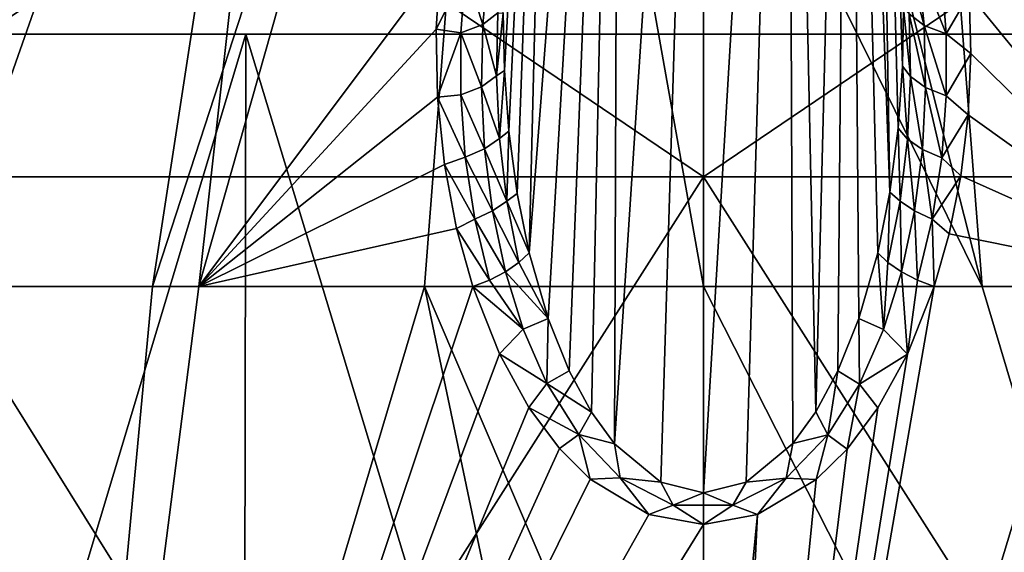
# Model space of a CAD drawing. Header units: millimetres. Extents: x -54 to 54, y -60 to 48.
# Tile 20 of 60: x -4.37 to 1.92, y 6.6 to 10.01. Entities that reach past the tile are written whole.
import ezdxf

# ---------------------------------------------------------------- set-up
doc = ezdxf.new("R2010")
doc.units = ezdxf.units.MM
doc.header["$LTSCALE"] = 41.718519
for name, color, linetype in [('251', 7, 'CONTINUOUS'), ('256', 7, 'CONTINUOUS'), ('257', 7, 'CONTINUOUS'), ('258', 7, 'CONTINUOUS'), ('259', 7, 'CONTINUOUS'), ('261', 7, 'CONTINUOUS'), ('262', 7, 'CONTINUOUS'), ('266', 7, 'CONTINUOUS'), ('33', 7, 'CONTINUOUS'), ('34', 7, 'CONTINUOUS'), ('37', 7, 'CONTINUOUS'), ('38', 7, 'CONTINUOUS'), ('40', 7, 'CONTINUOUS'), ('41', 7, 'CONTINUOUS'), ('42', 7, 'CONTINUOUS')]:
    doc.layers.add(name, color=color, linetype=linetype)

msp = doc.modelspace()

# ---------------------------------------------------------------- linework, layer by layer
at = {"layer": '251', "color": 254, "linetype": 'Continuous', "true_color": 0xe3e3e3}
for points in [[(-8.2854, -0.197, 12.8924), (-4.3176, -0.197, 14.7044), (-5.1825, 8.3, 10.4546), (-8.2854, -0.197, 12.8924)], [(-4.3176, -0.197, -14.7044), (-8.2854, -0.197, -12.8924), (-4.9023, 8.3, -10.5889), (-4.3176, -0.197, -14.7044)], [(-5.1825, 8.3, 10.4546), (-4.3176, -0.197, 14.7044), (-3.5241, 8.3, 11.1237), (-5.1825, 8.3, 10.4546)], [(-3.2267, 8.3, -11.2136), (-4.3176, -0.197, -14.7044), (-4.9023, 8.3, -10.5889), (-3.2267, 8.3, -11.2136)], [(-1.3051, 7.8677, -11.8216), (-4.3176, -0.197, -14.7044), (-1.4753, 8.3, -11.575), (-1.3051, 7.8677, -11.8216)], [(-4.3176, -0.197, 14.7044), (0, -0.197, 15.3252), (-1.783, 8.3, 11.5316), (-4.3176, -0.197, 14.7044)], [(-3.5241, 8.3, 11.1237), (-4.3176, -0.197, 14.7044), (-1.783, 8.3, 11.5316), (-3.5241, 8.3, 11.1237)], [(-1.4753, 8.3, -11.575), (-4.3176, -0.197, -14.7044), (-3.2267, 8.3, -11.2136), (-1.4753, 8.3, -11.575)], [(-1.783, 8.3, 11.5316), (0, -0.197, 15.3252), (0, 4.1221, 13.6609), (-1.783, 8.3, 11.5316)], [(0, 8.3, 11.6686), (-1.783, 8.3, 11.5316), (0, 4.1221, 13.6609), (0, 8.3, 11.6686)], [(-1.1173, 7.526, -12.0161), (-4.3176, -0.197, -14.7044), (-1.3051, 7.8677, -11.8216), (-1.1173, 7.526, -12.0161)], [(-0.9206, 7.2623, -12.166), (-4.3176, -0.197, -14.7044), (-1.1173, 7.526, -12.0161), (-0.9206, 7.2623, -12.166)], [(-0.7238, 7.067, -12.2768), (-4.3176, -0.197, -14.7044), (-0.9206, 7.2623, -12.166), (-0.7238, 7.067, -12.2768)], [(-0.3482, 6.8414, -12.4045), (-4.3176, -0.197, -14.7044), (-0.7238, 7.067, -12.2768), (-0.3482, 6.8414, -12.4045)], [(0, 6.7766, -12.4412), (-4.3176, -0.197, -14.7044), (-0.3482, 6.8414, -12.4045), (0, 6.7766, -12.4412)], [(0, 3.3352, -13.9929), (-4.3176, -0.197, -14.7044), (0, 6.7766, -12.4412), (0, 3.3352, -13.9929)]]:
    msp.add_3dface(points, dxfattribs=at)
at = {"layer": '256', "color": 254, "linetype": 'Continuous', "true_color": 0xe3e3e3}
for points in [[(1.2426, 15.3, 7.0457), (0, 15.3, 7.1545), (1.783, 8.3, 11.5316), (1.2426, 15.3, 7.0457)], [(1.783, 8.3, 11.5316), (0, 15.3, 7.1545), (0, 11.9008, 9.5678), (1.783, 8.3, 11.5316)], [(2.4469, 15.3, 6.723), (1.2426, 15.3, 7.0457), (3.5241, 8.3, 11.1237), (2.4469, 15.3, 6.723)], [(3.5241, 8.3, 11.1237), (1.2426, 15.3, 7.0457), (1.783, 8.3, 11.5316), (3.5241, 8.3, 11.1237)], [(1.2436, 15.3, -7.0456), (2.4476, 15.3, -6.7228), (3.2267, 8.3, -11.2136), (1.2436, 15.3, -7.0456)], [(1.6997, 10.1705, -10.4943), (1.2436, 15.3, -7.0456), (3.2267, 8.3, -11.2136), (1.6997, 10.1705, -10.4943)], [(0, 8.3, 11.6686), (1.783, 8.3, 11.5316), (0, 11.9008, 9.5678), (0, 8.3, 11.6686)], [(1.7096, 9.7892, -10.7162), (1.6997, 10.1705, -10.4943), (3.2267, 8.3, -11.2136), (1.7096, 9.7892, -10.7162)], [(1.6919, 9.3966, -10.944), (1.7096, 9.7892, -10.7162), (3.2267, 8.3, -11.2136), (1.6919, 9.3966, -10.944)], [(1.6452, 9.0074, -11.1688), (1.6919, 9.3966, -10.944), (3.2267, 8.3, -11.2136), (1.6452, 9.0074, -11.1688)], [(1.5711, 8.6372, -11.3819), (1.6452, 9.0074, -11.1688), (3.2267, 8.3, -11.2136), (1.5711, 8.6372, -11.3819)], [(1.4753, 8.3, -11.575), (1.5711, 8.6372, -11.3819), (3.2267, 8.3, -11.2136), (1.4753, 8.3, -11.575)]]:
    msp.add_3dface(points, dxfattribs=at)
at = {"layer": '257', "color": 254, "linetype": 'Continuous', "true_color": 0xe3e3e3}
for points in [[(0, -0.197, -15.3252), (3.2267, 8.3, -11.2136), (4.3176, -0.197, -14.7044), (0, -0.197, -15.3252)], [(1.4753, 8.3, -11.575), (0, -0.197, -15.3252), (1.3042, 7.8657, -11.8227), (1.4753, 8.3, -11.575)], [(0, -0.197, -15.3252), (1.4753, 8.3, -11.575), (3.2267, 8.3, -11.2136), (0, -0.197, -15.3252)], [(0, 8.3, 11.6686), (0, 4.1221, 13.6609), (4.3176, -0.197, 14.7044), (0, 8.3, 11.6686)], [(1.783, 8.3, 11.5316), (0, 8.3, 11.6686), (4.3176, -0.197, 14.7044), (1.783, 8.3, 11.5316)], [(3.5241, 8.3, 11.1237), (1.783, 8.3, 11.5316), (4.3176, -0.197, 14.7044), (3.5241, 8.3, 11.1237)], [(1.3042, 7.8657, -11.8227), (0, -0.197, -15.3252), (1.1152, 7.5227, -12.018), (1.3042, 7.8657, -11.8227)], [(1.1152, 7.5227, -12.018), (0, -0.197, -15.3252), (0.9183, 7.2595, -12.1676), (1.1152, 7.5227, -12.018)], [(0.9183, 7.2595, -12.1676), (0, -0.197, -15.3252), (0.721, 7.0643, -12.2782), (0.9183, 7.2595, -12.1676)], [(0.721, 7.0643, -12.2782), (0, -0.197, -15.3252), (0.3449, 6.8402, -12.4052), (0.721, 7.0643, -12.2782)], [(0, 3.3352, -13.9929), (0, 6.7766, -12.4412), (0.3449, 6.8402, -12.4052), (0, 3.3352, -13.9929)], [(0, -0.197, -15.3252), (0, 3.3352, -13.9929), (0.3449, 6.8402, -12.4052), (0, -0.197, -15.3252)]]:
    msp.add_3dface(points, dxfattribs=at)
at = {"layer": '258', "color": 254, "linetype": 'Continuous', "true_color": 0xe3e3e3}
for points in [[(0.5384, 16, -11.9311), (0, 6.9789, -12.3906), (0, 16, -12.0756), (0.5384, 16, -11.9311)], [(0.2723, 7.0478, -12.3612), (0, 6.9789, -12.3906), (0.5384, 16, -11.9311), (0.2723, 7.0478, -12.3612)], [(0.5706, 7.2941, -12.256), (0.2723, 7.0478, -12.3612), (0.5384, 16, -11.9311), (0.5706, 7.2941, -12.256)], [(0.718, 7.4971, -12.1697), (0.5706, 7.2941, -12.256), (0.5384, 16, -11.9311), (0.718, 7.4971, -12.1697)], [(0.9315, 16, -11.5377), (0.718, 7.4971, -12.1697), (0.5384, 16, -11.9311), (0.9315, 16, -11.5377)], [(0.8603, 7.7602, -12.0576), (0.718, 7.4971, -12.1697), (0.9315, 16, -11.5377), (0.8603, 7.7602, -12.0576)], [(0.9944, 8.0949, -11.9154), (0.8603, 7.7602, -12.0576), (0.9315, 16, -11.5377), (0.9944, 8.0949, -11.9154)], [(1.0756, 16, -11.0001), (1.1923, 8.9036, -11.5742), (0.9315, 16, -11.5377), (1.0756, 16, -11.0001)], [(1.1923, 8.9036, -11.5742), (1.1147, 8.515, -11.7382), (0.9315, 16, -11.5377), (1.1923, 8.9036, -11.5742)], [(1.1147, 8.515, -11.7382), (0.9944, 8.0949, -11.9154), (0.9315, 16, -11.5377), (1.1147, 8.515, -11.7382)], [(1.2738, 9.7093, -11.2347), (1.2458, 9.3113, -11.4023), (1.0756, 16, -11.0001), (1.2738, 9.7093, -11.2347)], [(1.2799, 10.0784, -11.0797), (1.2738, 9.7093, -11.2347), (1.0756, 16, -11.0001), (1.2799, 10.0784, -11.0797)], [(1.2458, 9.3113, -11.4023), (1.1923, 8.9036, -11.5742), (1.0756, 16, -11.0001), (1.2458, 9.3113, -11.4023)]]:
    msp.add_3dface(points, dxfattribs=at)
at = {"layer": '259', "color": 254, "linetype": 'Continuous', "true_color": 0xe3e3e3}
for points in [[(-6.7191, 8.3, 9.5399), (-5.1825, 8.3, 10.4546), (-3.5786, 15.3, 6.1951), (-6.7191, 8.3, 9.5399)], [(-4.5996, 15.3, 5.4799), (-6.7191, 8.3, 9.5399), (-3.5786, 15.3, 6.1951), (-4.5996, 15.3, 5.4799)], [(-4.9023, 8.3, -10.5889), (-6.4627, 8.3, -9.7155), (-3.5781, 15.3, -6.1955), (-4.9023, 8.3, -10.5889)], [(-3.5781, 15.3, -6.1955), (-6.4627, 8.3, -9.7155), (-4.599, 15.3, -5.4805), (-3.5781, 15.3, -6.1955)], [(-5.1825, 8.3, 10.4546), (-3.5241, 8.3, 11.1237), (-2.4476, 15.3, 6.7228), (-5.1825, 8.3, 10.4546)], [(-3.5786, 15.3, 6.1951), (-5.1825, 8.3, 10.4546), (-2.4476, 15.3, 6.7228), (-3.5786, 15.3, 6.1951)], [(-2.4469, 15.3, -6.723), (-4.9023, 8.3, -10.5889), (-3.5781, 15.3, -6.1955), (-2.4469, 15.3, -6.723)], [(-3.2267, 8.3, -11.2136), (-4.9023, 8.3, -10.5889), (-2.4469, 15.3, -6.723), (-3.2267, 8.3, -11.2136)], [(-3.5241, 8.3, 11.1237), (-1.783, 8.3, 11.5316), (-1.2436, 15.3, 7.0456), (-3.5241, 8.3, 11.1237)], [(-2.4476, 15.3, 6.7228), (-3.5241, 8.3, 11.1237), (-1.2436, 15.3, 7.0456), (-2.4476, 15.3, 6.7228)], [(-1.2426, 15.3, -7.0457), (-3.2267, 8.3, -11.2136), (-2.4469, 15.3, -6.723), (-1.2426, 15.3, -7.0457)], [(-1.6847, 10.3624, -10.3825), (-3.2267, 8.3, -11.2136), (-1.2426, 15.3, -7.0457), (-1.6847, 10.3624, -10.3825)], [(-1.783, 8.3, 11.5316), (0, 8.3, 11.6686), (-1.2436, 15.3, 7.0456), (-1.783, 8.3, 11.5316)], [(0, 8.3, 11.6686), (0, 11.9008, 9.5678), (-1.2436, 15.3, 7.0456), (0, 8.3, 11.6686)], [(-1.7093, 9.9447, -10.6258), (-3.2267, 8.3, -11.2136), (-1.6847, 10.3624, -10.3825), (-1.7093, 9.9447, -10.6258)], [(-1.7, 9.5115, -10.8774), (-3.2267, 8.3, -11.2136), (-1.7093, 9.9447, -10.6258), (-1.7, 9.5115, -10.8774)], [(-1.6563, 9.0808, -11.1265), (-3.2267, 8.3, -11.2136), (-1.7, 9.5115, -10.8774), (-1.6563, 9.0808, -11.1265)], [(-1.5792, 8.6715, -11.3622), (-3.2267, 8.3, -11.2136), (-1.6563, 9.0808, -11.1265), (-1.5792, 8.6715, -11.3622)], [(-1.4753, 8.3, -11.575), (-3.2267, 8.3, -11.2136), (-1.5792, 8.6715, -11.3622), (-1.4753, 8.3, -11.575)]]:
    msp.add_3dface(points, dxfattribs=at)
at = {"layer": '261', "color": 254, "linetype": 'Continuous', "true_color": 0xe3e3e3}
for points in [[(-1.1799, 8.4525, -11.6675), (-1.1147, 8.515, -11.7382), (-0.9938, 8.0942, -11.9161), (-1.1799, 8.4525, -11.6675)], [(0.9944, 8.0949, -11.9154), (1.1147, 8.515, -11.7382), (1.1523, 8.0251, -11.8051), (0.9944, 8.0949, -11.9154)], [(1.1523, 8.0251, -11.8051), (1.1147, 8.515, -11.7382), (1.1799, 8.4525, -11.6675), (1.1523, 8.0251, -11.8051)], [(-1.2653, 8.3932, -11.6142), (-1.1799, 8.4525, -11.6675), (-0.9938, 8.0942, -11.9161), (-1.2653, 8.3932, -11.6142)], [(1.2666, 8.3925, -11.6137), (1.1523, 8.0251, -11.8051), (1.1799, 8.4525, -11.6675), (1.2666, 8.3925, -11.6137)], [(-1.2653, 8.3932, -11.6142), (-1.1532, 8.0275, -11.8039), (-1.368, 8.3404, -11.5823), (-1.2653, 8.3932, -11.6142)], [(-1.1532, 8.0275, -11.8039), (-1.2653, 8.3932, -11.6142), (-0.9938, 8.0942, -11.9161), (-1.1532, 8.0275, -11.8039)], [(1.3042, 7.8657, -11.8227), (1.1523, 8.0251, -11.8051), (1.2666, 8.3925, -11.6137), (1.3042, 7.8657, -11.8227)], [(1.3042, 7.8657, -11.8227), (1.2666, 8.3925, -11.6137), (1.368, 8.3404, -11.5823), (1.3042, 7.8657, -11.8227)], [(-1.1532, 8.0275, -11.8039), (-1.4753, 8.3, -11.575), (-1.368, 8.3404, -11.5823), (-1.1532, 8.0275, -11.8039)], [(1.4753, 8.3, -11.575), (1.3042, 7.8657, -11.8227), (1.368, 8.3404, -11.5823), (1.4753, 8.3, -11.575)], [(-1.3051, 7.8677, -11.8216), (-1.4753, 8.3, -11.575), (-1.1532, 8.0275, -11.8039), (-1.3051, 7.8677, -11.8216)], [(-1.0006, 7.678, -11.9861), (-1.1532, 8.0275, -11.8039), (-0.9938, 8.0942, -11.9161), (-1.0006, 7.678, -11.9861)], [(-0.8597, 7.7594, -12.0581), (-1.0006, 7.678, -11.9861), (-0.9938, 8.0942, -11.9161), (-0.8597, 7.7594, -12.0581)], [(0.8603, 7.7602, -12.0576), (0.9944, 8.0949, -11.9154), (0.9988, 7.6742, -11.9881), (0.8603, 7.7602, -12.0576)], [(0.9988, 7.6742, -11.9881), (0.9944, 8.0949, -11.9154), (1.1523, 8.0251, -11.8051), (0.9988, 7.6742, -11.9881)], [(-1.3051, 7.8677, -11.8216), (-1.1532, 8.0275, -11.8039), (-1.0006, 7.678, -11.9861), (-1.3051, 7.8677, -11.8216)], [(1.3042, 7.8657, -11.8227), (0.9988, 7.6742, -11.9881), (1.1523, 8.0251, -11.8051), (1.3042, 7.8657, -11.8227)], [(-1.1173, 7.526, -12.0161), (-1.3051, 7.8677, -11.8216), (-1.0006, 7.678, -11.9861), (-1.1173, 7.526, -12.0161)], [(1.3042, 7.8657, -11.8227), (1.1152, 7.5227, -12.018), (0.9988, 7.6742, -11.9881), (1.3042, 7.8657, -11.8227)], [(-0.7167, 7.4952, -12.1705), (-1.0006, 7.678, -11.9861), (-0.8597, 7.7594, -12.0581), (-0.7167, 7.4952, -12.1705)], [(0.718, 7.4971, -12.1697), (0.8603, 7.7602, -12.0576), (0.796, 7.3502, -12.1573), (0.718, 7.4971, -12.1697)], [(0.796, 7.3502, -12.1573), (0.8603, 7.7602, -12.0576), (0.9988, 7.6742, -11.9881), (0.796, 7.3502, -12.1573)], [(-1.1173, 7.526, -12.0161), (-1.0006, 7.678, -11.9861), (-0.7978, 7.3526, -12.156), (-1.1173, 7.526, -12.0161)], [(-0.7978, 7.3526, -12.156), (-1.0006, 7.678, -11.9861), (-0.7167, 7.4952, -12.1705), (-0.7978, 7.3526, -12.156)], [(0.9183, 7.2595, -12.1676), (0.796, 7.3502, -12.1573), (0.9988, 7.6742, -11.9881), (0.9183, 7.2595, -12.1676)], [(1.1152, 7.5227, -12.018), (0.9183, 7.2595, -12.1676), (0.9988, 7.6742, -11.9881), (1.1152, 7.5227, -12.018)], [(-0.9206, 7.2623, -12.166), (-1.1173, 7.526, -12.0161), (-0.7978, 7.3526, -12.156), (-0.9206, 7.2623, -12.166)], [(-0.5688, 7.2924, -12.2569), (-0.7978, 7.3526, -12.156), (-0.7167, 7.4952, -12.1705), (-0.5688, 7.2924, -12.2569)], [(0.5706, 7.2941, -12.256), (0.718, 7.4971, -12.1697), (0.796, 7.3502, -12.1573), (0.5706, 7.2941, -12.256)], [(-0.7238, 7.067, -12.2768), (-0.9206, 7.2623, -12.166), (-0.7978, 7.3526, -12.156), (-0.7238, 7.067, -12.2768)], [(-0.5318, 7.0762, -12.3003), (-0.7978, 7.3526, -12.156), (-0.5688, 7.2924, -12.2569), (-0.5318, 7.0762, -12.3003)], [(-0.7238, 7.067, -12.2768), (-0.7978, 7.3526, -12.156), (-0.5318, 7.0762, -12.3003), (-0.7238, 7.067, -12.2768)], [(0.5296, 7.0743, -12.3013), (0.5706, 7.2941, -12.256), (0.796, 7.3502, -12.1573), (0.5296, 7.0743, -12.3013)], [(0.721, 7.0643, -12.2782), (0.5296, 7.0743, -12.3013), (0.796, 7.3502, -12.1573), (0.721, 7.0643, -12.2782)], [(0.9183, 7.2595, -12.1676), (0.721, 7.0643, -12.2782), (0.796, 7.3502, -12.1573), (0.9183, 7.2595, -12.1676)], [(-0.272, 7.0476, -12.3613), (-0.5318, 7.0762, -12.3003), (-0.5688, 7.2924, -12.2569), (-0.272, 7.0476, -12.3613)], [(0.2723, 7.0478, -12.3612), (0.5706, 7.2941, -12.256), (0.5296, 7.0743, -12.3013), (0.2723, 7.0478, -12.3612)], [(-0.3482, 6.8414, -12.4045), (-0.7238, 7.067, -12.2768), (-0.5318, 7.0762, -12.3003), (-0.3482, 6.8414, -12.4045)], [(-0.1928, 6.9008, -12.3918), (-0.5318, 7.0762, -12.3003), (-0.272, 7.0476, -12.3613), (-0.1928, 6.9008, -12.3918)], [(-0.3482, 6.8414, -12.4045), (-0.5318, 7.0762, -12.3003), (-0.1928, 6.9008, -12.3918), (-0.3482, 6.8414, -12.4045)], [(0.3449, 6.8402, -12.4052), (0.1877, 6.9001, -12.3922), (0.5296, 7.0743, -12.3013), (0.3449, 6.8402, -12.4052)], [(0.1877, 6.9001, -12.3922), (0.2723, 7.0478, -12.3612), (0.5296, 7.0743, -12.3013), (0.1877, 6.9001, -12.3922)], [(0.721, 7.0643, -12.2782), (0.3449, 6.8402, -12.4052), (0.5296, 7.0743, -12.3013), (0.721, 7.0643, -12.2782)], [(0, 6.9789, -12.3906), (-0.1928, 6.9008, -12.3918), (-0.272, 7.0476, -12.3613), (0, 6.9789, -12.3906)], [(0, 6.9789, -12.3906), (0.2723, 7.0478, -12.3612), (0.1877, 6.9001, -12.3922), (0, 6.9789, -12.3906)], [(-0.1928, 6.9008, -12.3918), (0, 6.9789, -12.3906), (0.1877, 6.9001, -12.3922), (-0.1928, 6.9008, -12.3918)], [(0, 6.7766, -12.4412), (-0.3482, 6.8414, -12.4045), (-0.1928, 6.9008, -12.3918), (0, 6.7766, -12.4412)], [(0, 6.7766, -12.4412), (-0.1928, 6.9008, -12.3918), (0.1877, 6.9001, -12.3922), (0, 6.7766, -12.4412)], [(0.3449, 6.8402, -12.4052), (0, 6.7766, -12.4412), (0.1877, 6.9001, -12.3922), (0.3449, 6.8402, -12.4052)]]:
    msp.add_3dface(points, dxfattribs=at)
at = {"layer": '262', "color": 254, "linetype": 'Continuous', "true_color": 0xe3e3e3}
for points in [[(1.3742, 10.3637, -10.5878), (1.4109, 9.9692, -10.7922), (1.2834, 10.443, -10.7372), (1.3742, 10.3637, -10.5878)], [(1.2834, 10.443, -10.7372), (1.4109, 9.9692, -10.7922), (1.316, 10.0435, -10.9211), (1.2834, 10.443, -10.7372)], [(-1.7093, 9.9447, -10.6258), (-1.6847, 10.3624, -10.3825), (-1.5217, 10.3163, -10.474), (-1.7093, 9.9447, -10.6258)], [(-1.4108, 9.9749, -10.7892), (-1.5217, 10.3163, -10.474), (-1.3739, 10.3685, -10.5853), (-1.4108, 9.9749, -10.7892)], [(-1.4108, 9.9749, -10.7892), (-1.3739, 10.3685, -10.5853), (-1.3159, 10.0492, -10.9184), (-1.4108, 9.9749, -10.7892)], [(1.5219, 10.3116, -10.4766), (1.5516, 9.9164, -10.6996), (1.3742, 10.3637, -10.5878), (1.5219, 10.3116, -10.4766)], [(1.3742, 10.3637, -10.5878), (1.5516, 9.9164, -10.6996), (1.4109, 9.9692, -10.7922), (1.3742, 10.3637, -10.5878)], [(-1.5517, 9.9221, -10.6964), (-1.7093, 9.9447, -10.6258), (-1.5217, 10.3163, -10.474), (-1.5517, 9.9221, -10.6964)], [(-1.5517, 9.9221, -10.6964), (-1.5217, 10.3163, -10.474), (-1.4108, 9.9749, -10.7892), (-1.5517, 9.9221, -10.6964)], [(1.5219, 10.3116, -10.4766), (1.6997, 10.1705, -10.4943), (1.5516, 9.9164, -10.6996), (1.5219, 10.3116, -10.4766)], [(1.6997, 10.1705, -10.4943), (1.7096, 9.7892, -10.7162), (1.5516, 9.9164, -10.6996), (1.6997, 10.1705, -10.4943)], [(1.2738, 9.7093, -11.2347), (1.2799, 10.0784, -11.0797), (1.3231, 9.6419, -11.1078), (1.2738, 9.7093, -11.2347)], [(1.2799, 10.0784, -11.0797), (1.316, 10.0435, -10.9211), (1.3231, 9.6419, -11.1078), (1.2799, 10.0784, -11.0797)], [(-1.3231, 9.6475, -11.1052), (-1.4108, 9.9749, -10.7892), (-1.3159, 10.0492, -10.9184), (-1.3231, 9.6475, -11.1052)], [(-1.3231, 9.6475, -11.1052), (-1.3159, 10.0492, -10.9184), (-1.2801, 10.0471, -11.0928), (-1.3231, 9.6475, -11.1052)], [(-1.2726, 9.682, -11.2461), (-1.3231, 9.6475, -11.1052), (-1.2801, 10.0471, -11.0928), (-1.2726, 9.682, -11.2461)], [(1.4109, 9.9692, -10.7922), (1.4197, 9.5719, -10.9988), (1.316, 10.0435, -10.9211), (1.4109, 9.9692, -10.7922)], [(1.316, 10.0435, -10.9211), (1.4197, 9.5719, -10.9988), (1.3231, 9.6419, -11.1078), (1.316, 10.0435, -10.9211)], [(-1.4196, 9.5775, -10.9959), (-1.5517, 9.9221, -10.6964), (-1.4108, 9.9749, -10.7892), (-1.4196, 9.5775, -10.9959)], [(-1.4196, 9.5775, -10.9959), (-1.4108, 9.9749, -10.7892), (-1.3231, 9.6475, -11.1052), (-1.4196, 9.5775, -10.9959)], [(1.4109, 9.9692, -10.7922), (1.5523, 9.5189, -10.9235), (1.4197, 9.5719, -10.9988), (1.4109, 9.9692, -10.7922)], [(1.5516, 9.9164, -10.6996), (1.5523, 9.5189, -10.9235), (1.4109, 9.9692, -10.7922), (1.5516, 9.9164, -10.6996)], [(-1.7, 9.5115, -10.8774), (-1.7093, 9.9447, -10.6258), (-1.5517, 9.9221, -10.6964), (-1.7, 9.5115, -10.8774)], [(-1.5524, 9.5245, -10.9203), (-1.7, 9.5115, -10.8774), (-1.5517, 9.9221, -10.6964), (-1.5524, 9.5245, -10.9203)], [(-1.5524, 9.5245, -10.9203), (-1.5517, 9.9221, -10.6964), (-1.4196, 9.5775, -10.9959), (-1.5524, 9.5245, -10.9203)], [(1.5516, 9.9164, -10.6996), (1.7096, 9.7892, -10.7162), (1.5523, 9.5189, -10.9235), (1.5516, 9.9164, -10.6996)], [(1.7096, 9.7892, -10.7162), (1.6919, 9.3966, -10.944), (1.5523, 9.5189, -10.9235), (1.7096, 9.7892, -10.7162)], [(1.2458, 9.3113, -11.4023), (1.2738, 9.7093, -11.2347), (1.3043, 9.2423, -11.295), (1.2458, 9.3113, -11.4023)], [(1.2738, 9.7093, -11.2347), (1.3231, 9.6419, -11.1078), (1.3043, 9.2423, -11.295), (1.2738, 9.7093, -11.2347)], [(-1.3042, 9.2455, -11.2935), (-1.4196, 9.5775, -10.9959), (-1.3231, 9.6475, -11.1052), (-1.3042, 9.2455, -11.2935)], [(-1.3042, 9.2455, -11.2935), (-1.3231, 9.6475, -11.1052), (-1.2726, 9.682, -11.2461), (-1.3042, 9.2455, -11.2935)], [(-1.2439, 9.2921, -11.4104), (-1.3042, 9.2455, -11.2935), (-1.2726, 9.682, -11.2461), (-1.2439, 9.2921, -11.4104)], [(1.3231, 9.6419, -11.1078), (1.4, 9.1761, -11.2052), (1.3043, 9.2423, -11.295), (1.3231, 9.6419, -11.1078)], [(1.4197, 9.5719, -10.9988), (1.4, 9.1761, -11.2052), (1.3231, 9.6419, -11.1078), (1.4197, 9.5719, -10.9988)], [(-1.3999, 9.1792, -11.2036), (-1.5524, 9.5245, -10.9203), (-1.4196, 9.5775, -10.9959), (-1.3999, 9.1792, -11.2036)], [(-1.3999, 9.1792, -11.2036), (-1.4196, 9.5775, -10.9959), (-1.3042, 9.2455, -11.2935), (-1.3999, 9.1792, -11.2036)], [(1.4197, 9.5719, -10.9988), (1.5236, 9.1231, -11.1457), (1.4, 9.1761, -11.2052), (1.4197, 9.5719, -10.9988)], [(1.5523, 9.5189, -10.9235), (1.5236, 9.1231, -11.1457), (1.4197, 9.5719, -10.9988), (1.5523, 9.5189, -10.9235)], [(-1.5235, 9.1263, -11.1439), (-1.7, 9.5115, -10.8774), (-1.5524, 9.5245, -10.9203), (-1.5235, 9.1263, -11.1439)], [(-1.6563, 9.0808, -11.1265), (-1.7, 9.5115, -10.8774), (-1.5235, 9.1263, -11.1439), (-1.6563, 9.0808, -11.1265)], [(-1.5235, 9.1263, -11.1439), (-1.5524, 9.5245, -10.9203), (-1.3999, 9.1792, -11.2036), (-1.5235, 9.1263, -11.1439)], [(1.5523, 9.5189, -10.9235), (1.6919, 9.3966, -10.944), (1.5236, 9.1231, -11.1457), (1.5523, 9.5189, -10.9235)], [(1.6919, 9.3966, -10.944), (1.6452, 9.0074, -11.1688), (1.5236, 9.1231, -11.1457), (1.6919, 9.3966, -10.944)], [(-1.2572, 8.8464, -11.4815), (-1.3042, 9.2455, -11.2935), (-1.2439, 9.2921, -11.4104), (-1.2572, 8.8464, -11.4815)], [(-1.1909, 8.8953, -11.5778), (-1.2572, 8.8464, -11.4815), (-1.2439, 9.2921, -11.4104), (-1.1909, 8.8953, -11.5778)], [(1.1923, 8.9036, -11.5742), (1.2458, 9.3113, -11.4023), (1.2573, 8.8457, -11.4818), (1.1923, 8.9036, -11.5742)], [(1.2458, 9.3113, -11.4023), (1.3043, 9.2423, -11.295), (1.2573, 8.8457, -11.4818), (1.2458, 9.3113, -11.4023)], [(-1.2572, 8.8464, -11.4815), (-1.3999, 9.1792, -11.2036), (-1.3042, 9.2455, -11.2935), (-1.2572, 8.8464, -11.4815)], [(1.3043, 9.2423, -11.295), (1.3498, 8.7827, -11.4104), (1.2573, 8.8457, -11.4818), (1.3043, 9.2423, -11.295)], [(1.4, 9.1761, -11.2052), (1.3498, 8.7827, -11.4104), (1.3043, 9.2423, -11.295), (1.4, 9.1761, -11.2052)], [(-1.3497, 8.7835, -11.41), (-1.5235, 9.1263, -11.1439), (-1.3999, 9.1792, -11.2036), (-1.3497, 8.7835, -11.41)], [(-1.3497, 8.7835, -11.41), (-1.3999, 9.1792, -11.2036), (-1.2572, 8.8464, -11.4815), (-1.3497, 8.7835, -11.41)], [(1.4, 9.1761, -11.2052), (1.463, 8.7301, -11.3654), (1.3498, 8.7827, -11.4104), (1.4, 9.1761, -11.2052)], [(1.5236, 9.1231, -11.1457), (1.463, 8.7301, -11.3654), (1.4, 9.1761, -11.2052), (1.5236, 9.1231, -11.1457)], [(-1.4629, 8.7308, -11.365), (-1.6563, 9.0808, -11.1265), (-1.5235, 9.1263, -11.1439), (-1.4629, 8.7308, -11.365)], [(-1.5792, 8.6715, -11.3622), (-1.6563, 9.0808, -11.1265), (-1.4629, 8.7308, -11.365), (-1.5792, 8.6715, -11.3622)], [(-1.4629, 8.7308, -11.365), (-1.5235, 9.1263, -11.1439), (-1.3497, 8.7835, -11.41), (-1.4629, 8.7308, -11.365)], [(1.5236, 9.1231, -11.1457), (1.6452, 9.0074, -11.1688), (1.463, 8.7301, -11.3654), (1.5236, 9.1231, -11.1457)], [(1.6452, 9.0074, -11.1688), (1.5711, 8.6372, -11.3819), (1.463, 8.7301, -11.3654), (1.6452, 9.0074, -11.1688)], [(-1.1147, 8.515, -11.7382), (-1.2572, 8.8464, -11.4815), (-1.1909, 8.8953, -11.5778), (-1.1147, 8.515, -11.7382)], [(1.1147, 8.515, -11.7382), (1.1923, 8.9036, -11.5742), (1.1799, 8.4525, -11.6675), (1.1147, 8.515, -11.7382)], [(1.1799, 8.4525, -11.6675), (1.1923, 8.9036, -11.5742), (1.2573, 8.8457, -11.4818), (1.1799, 8.4525, -11.6675)], [(-1.1799, 8.4525, -11.6675), (-1.3497, 8.7835, -11.41), (-1.2572, 8.8464, -11.4815), (-1.1799, 8.4525, -11.6675)], [(-1.1147, 8.515, -11.7382), (-1.1799, 8.4525, -11.6675), (-1.2572, 8.8464, -11.4815), (-1.1147, 8.515, -11.7382)], [(1.2666, 8.3925, -11.6137), (1.1799, 8.4525, -11.6675), (1.2573, 8.8457, -11.4818), (1.2666, 8.3925, -11.6137)], [(1.3498, 8.7827, -11.4104), (1.2666, 8.3925, -11.6137), (1.2573, 8.8457, -11.4818), (1.3498, 8.7827, -11.4104)], [(-1.2653, 8.3932, -11.6142), (-1.4629, 8.7308, -11.365), (-1.3497, 8.7835, -11.41), (-1.2653, 8.3932, -11.6142)], [(-1.1799, 8.4525, -11.6675), (-1.2653, 8.3932, -11.6142), (-1.3497, 8.7835, -11.41), (-1.1799, 8.4525, -11.6675)], [(1.368, 8.3404, -11.5823), (1.2666, 8.3925, -11.6137), (1.3498, 8.7827, -11.4104), (1.368, 8.3404, -11.5823)], [(1.463, 8.7301, -11.3654), (1.368, 8.3404, -11.5823), (1.3498, 8.7827, -11.4104), (1.463, 8.7301, -11.3654)], [(-1.368, 8.3404, -11.5823), (-1.5792, 8.6715, -11.3622), (-1.4629, 8.7308, -11.365), (-1.368, 8.3404, -11.5823)], [(-1.2653, 8.3932, -11.6142), (-1.368, 8.3404, -11.5823), (-1.4629, 8.7308, -11.365), (-1.2653, 8.3932, -11.6142)], [(1.4753, 8.3, -11.575), (1.368, 8.3404, -11.5823), (1.463, 8.7301, -11.3654), (1.4753, 8.3, -11.575)], [(1.5711, 8.6372, -11.3819), (1.4753, 8.3, -11.575), (1.463, 8.7301, -11.3654), (1.5711, 8.6372, -11.3819)], [(-1.4753, 8.3, -11.575), (-1.5792, 8.6715, -11.3622), (-1.368, 8.3404, -11.5823), (-1.4753, 8.3, -11.575)]]:
    msp.add_3dface(points, dxfattribs=at)
at = {"layer": '266', "color": 254, "linetype": 'Continuous', "true_color": 0xe3e3e3}
for points in [[(-1.2726, 9.682, -11.2461), (-1.2801, 10.0471, -11.0928), (-0.9314, 16, -11.5379), (-1.2726, 9.682, -11.2461)], [(-1.2439, 9.2921, -11.4104), (-1.2726, 9.682, -11.2461), (-0.9314, 16, -11.5379), (-1.2439, 9.2921, -11.4104)], [(-1.1909, 8.8953, -11.5778), (-1.2439, 9.2921, -11.4104), (-0.9314, 16, -11.5379), (-1.1909, 8.8953, -11.5778)], [(-1.1147, 8.515, -11.7382), (-1.1909, 8.8953, -11.5778), (-0.9314, 16, -11.5379), (-1.1147, 8.515, -11.7382)], [(-0.9938, 8.0942, -11.9161), (-1.1147, 8.515, -11.7382), (-0.5377, 16, -11.9315), (-0.9938, 8.0942, -11.9161)], [(-0.5377, 16, -11.9315), (-1.1147, 8.515, -11.7382), (-0.9314, 16, -11.5379), (-0.5377, 16, -11.9315)], [(-0.8597, 7.7594, -12.0581), (-0.9938, 8.0942, -11.9161), (-0.5377, 16, -11.9315), (-0.8597, 7.7594, -12.0581)], [(-0.7167, 7.4952, -12.1705), (-0.8597, 7.7594, -12.0581), (-0.5377, 16, -11.9315), (-0.7167, 7.4952, -12.1705)], [(-0.5688, 7.2924, -12.2569), (-0.7167, 7.4952, -12.1705), (-0.5377, 16, -11.9315), (-0.5688, 7.2924, -12.2569)], [(0, 16, -12.0756), (-0.5688, 7.2924, -12.2569), (-0.5377, 16, -11.9315), (0, 16, -12.0756)], [(0, 16, -12.0756), (-0.272, 7.0476, -12.3613), (-0.5688, 7.2924, -12.2569), (0, 16, -12.0756)], [(0, 16, -12.0756), (0, 6.9789, -12.3906), (-0.272, 7.0476, -12.3613), (0, 16, -12.0756)]]:
    msp.add_3dface(points, dxfattribs=at)
at = {"layer": '33', "color": 7, "linetype": 'Continuous', "true_color": 0xe0f2ff}
for points in [[(-5.4288, 0.4738, -20.2605), (0, 0.4738, -20.9752), (-5.3132, 9, -19.8288), (-5.4288, 0.4738, -20.2605)], [(-5.3132, 9, -19.8288), (0, 0.4738, -20.9752), (0, 9, -20.5283), (-5.3132, 9, -19.8288)], [(0, 9, -20.5283), (5.4288, 0.4738, -20.2605), (5.3132, 9, -19.8288), (0, 9, -20.5283)], [(0, 0.4738, -20.9752), (5.4288, 0.4738, -20.2605), (0, 9, -20.5283), (0, 0.4738, -20.9752)]]:
    msp.add_3dface(points, dxfattribs=at)
at = {"layer": '34', "color": 7, "linetype": 'Continuous', "true_color": 0xe0f2ff}
for points in [[(0, 0.4738, 20.9752), (-5.4288, 0.4738, 20.2605), (0, 9, 20.5283), (0, 0.4738, 20.9752)], [(0, 9, 20.5283), (-5.4288, 0.4738, 20.2605), (-5.3132, 9, 19.8288), (0, 9, 20.5283)], [(5.3132, 9, 19.8288), (0, 0.4738, 20.9752), (0, 9, 20.5283), (5.3132, 9, 19.8288)], [(5.4288, 0.4738, 20.2605), (0, 0.4738, 20.9752), (5.3132, 9, 19.8288), (5.4288, 0.4738, 20.2605)]]:
    msp.add_3dface(points, dxfattribs=at)
at = {"layer": '37', "color": 7, "linetype": 'Continuous', "true_color": 0xe0f2ff}
for points in [[(-8.6121, 9.9138, -22.7083), (-2.9274, 9.9138, -24.1095), (-5.8349, 0.2468, -21.7763), (-8.6121, 9.9138, -22.7083)], [(-5.8349, 0.2468, -21.7763), (-2.9274, 9.9138, -24.1095), (-2.9426, 0.2468, -22.3516), (-5.8349, 0.2468, -21.7763)], [(-2.9426, 0.2468, -22.3516), (-2.9274, 9.9138, -24.1095), (0, 0.2468, -22.5445), (-2.9426, 0.2468, -22.3516)], [(-2.9274, 9.9138, -24.1095), (2.9274, 9.9138, -24.1095), (0, 0.2468, -22.5445), (-2.9274, 9.9138, -24.1095)], [(0, 0.2468, -22.5445), (2.9274, 9.9138, -24.1095), (2.9426, 0.2468, -22.3516), (0, 0.2468, -22.5445)]]:
    msp.add_3dface(points, dxfattribs=at)
at = {"layer": '38', "color": 7, "linetype": 'Continuous', "true_color": 0xe0f2ff}
for points in [[(-2.9426, 0.2468, 22.3516), (-8.6121, 9.9138, 22.7083), (-5.8349, 0.2468, 21.7763), (-2.9426, 0.2468, 22.3516)], [(-2.9274, 9.9138, 24.1095), (-8.6121, 9.9138, 22.7083), (-2.9426, 0.2468, 22.3516), (-2.9274, 9.9138, 24.1095)], [(0, 0.2468, 22.5445), (-2.9274, 9.9138, 24.1095), (-2.9426, 0.2468, 22.3516), (0, 0.2468, 22.5445)], [(2.9274, 9.9138, 24.1095), (-2.9274, 9.9138, 24.1095), (0, 0.2468, 22.5445), (2.9274, 9.9138, 24.1095)], [(2.9426, 0.2468, 22.3516), (2.9274, 9.9138, 24.1095), (0, 0.2468, 22.5445), (2.9426, 0.2468, 22.3516)]]:
    msp.add_3dface(points, dxfattribs=at)
at = {"layer": '40', "color": 7, "linetype": 'Continuous', "true_color": 0xe0f2ff}
for points in [[(5.9601, 9, -22.2437), (0, 13, -22.8187), (0, 9, -23.0283), (5.9601, 9, -22.2437)], [(5.9059, 13, -22.0412), (0, 13, -22.8187), (5.9601, 9, -22.2437), (5.9059, 13, -22.0412)], [(0, 9, 23.0283), (5.9059, 13, 22.0412), (5.9601, 9, 22.2437), (0, 9, 23.0283)], [(0, 13, 22.8187), (5.9059, 13, 22.0412), (0, 9, 23.0283), (0, 13, 22.8187)]]:
    msp.add_3dface(points, dxfattribs=at)
at = {"layer": '41', "color": 7, "linetype": 'Continuous', "true_color": 0xe0f2ff}
for points in [[(0, 9, -20.5283), (0, 9, -23.0283), (-5.9601, 9, -22.2437), (0, 9, -20.5283)], [(-5.3132, 9, -19.8288), (0, 9, -20.5283), (-5.9601, 9, -22.2437), (-5.3132, 9, -19.8288)], [(0, 9, 23.0283), (-5.3132, 9, 19.8288), (-5.9601, 9, 22.2437), (0, 9, 23.0283)], [(0, 9, 20.5283), (-5.3132, 9, 19.8288), (0, 9, 23.0283), (0, 9, 20.5283)], [(5.3132, 9, -19.8288), (5.9601, 9, -22.2437), (0, 9, -23.0283), (5.3132, 9, -19.8288)], [(0, 9, -20.5283), (5.3132, 9, -19.8288), (0, 9, -23.0283), (0, 9, -20.5283)], [(0, 9, 20.5283), (0, 9, 23.0283), (5.9601, 9, 22.2437), (0, 9, 20.5283)], [(5.3132, 9, 19.8288), (0, 9, 20.5283), (5.9601, 9, 22.2437), (5.3132, 9, 19.8288)]]:
    msp.add_3dface(points, dxfattribs=at)
at = {"layer": '42', "color": 7, "linetype": 'Continuous', "true_color": 0xe0f2ff}
for points in [[(0, 9, -23.0283), (-5.9059, 13, -22.0412), (-5.9601, 9, -22.2437), (0, 9, -23.0283)], [(0, 13, 22.8187), (0, 9, 23.0283), (-5.9601, 9, 22.2437), (0, 13, 22.8187)], [(-5.9059, 13, 22.0412), (0, 13, 22.8187), (-5.9601, 9, 22.2437), (-5.9059, 13, 22.0412)], [(0, 13, -22.8187), (-5.9059, 13, -22.0412), (0, 9, -23.0283), (0, 13, -22.8187)]]:
    msp.add_3dface(points, dxfattribs=at)

doc.saveas('drawing.dxf')
